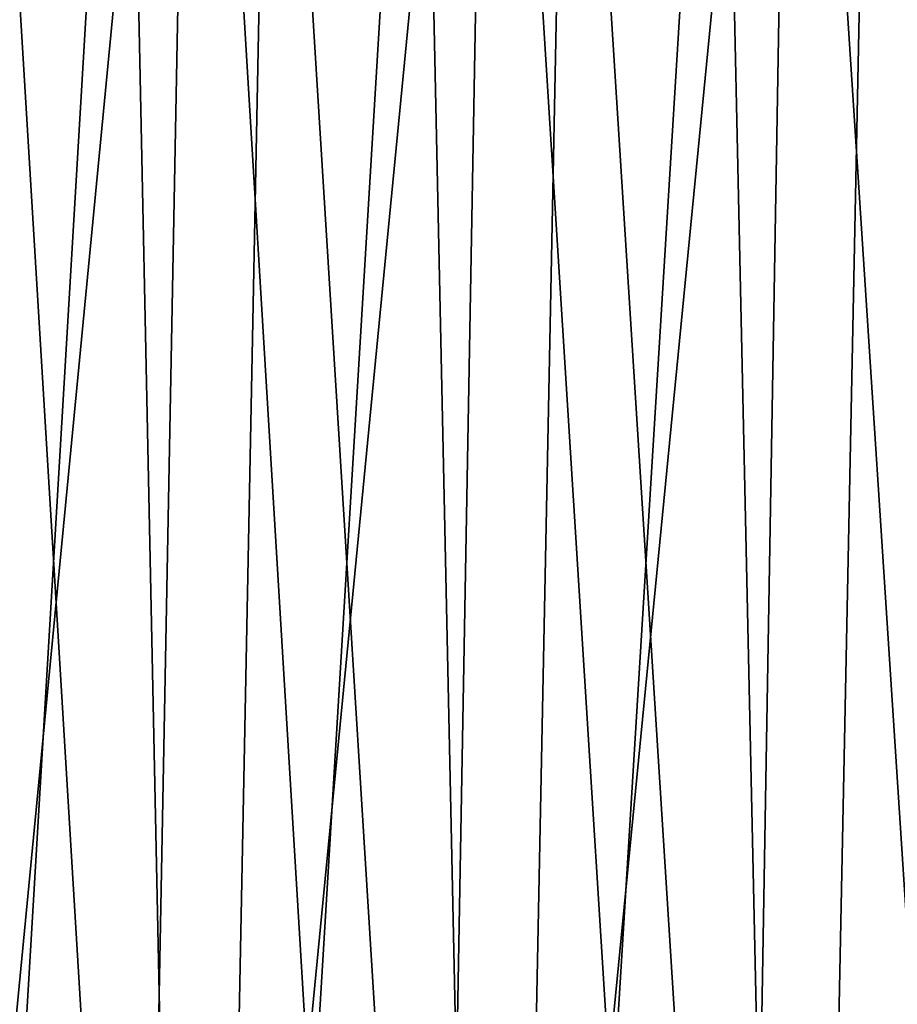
# Model space of a CAD drawing. Header units: millimetres. Extents: x -168 to 168, y -59 to 34.
# Tile 105 of 256: x -92 to -79, y 5 to 20. Entities that reach past the tile are written whole.
import ezdxf

# ---------------------------------------------------------------- set-up
doc = ezdxf.new("R2010")
doc.units = ezdxf.units.MM
doc.header["$LTSCALE"] = 33.374815
for name, color, linetype in [('33', 7, 'CONTINUOUS'), ('34', 7, 'CONTINUOUS'), ('37', 7, 'CONTINUOUS'), ('38', 7, 'CONTINUOUS')]:
    doc.layers.add(name, color=color, linetype=linetype)

msp = doc.modelspace()

# ---------------------------------------------------------------- linework, layer by layer
at = {"layer": '33', "color": 3, "linetype": 'Continuous'}
for points in [[(-94.918, -23.643, 138.563), (-90.606, -23.643, 141.42), (-93.822, 31.879, 136.963), (-94.918, -23.643, 138.563)], [(-93.822, 31.879, 136.963), (-90.606, -23.643, 141.42), (-89.56, 31.879, 139.787), (-93.822, 31.879, 136.963)], [(-90.606, -23.643, 141.42), (-86.208, -23.643, 144.143), (-89.56, 31.879, 139.787), (-90.606, -23.643, 141.42)], [(-89.56, 31.879, 139.787), (-86.208, -23.643, 144.143), (-85.212, 31.879, 142.479), (-89.56, 31.879, 139.787)], [(-86.208, -23.643, 144.143), (-81.728, -23.643, 146.73), (-85.212, 31.879, 142.479), (-86.208, -23.643, 144.143)], [(-85.212, 31.879, 142.479), (-81.728, -23.643, 146.73), (-80.784, 31.879, 145.036), (-85.212, 31.879, 142.479)], [(-81.728, -23.643, 146.73), (-77.171, -23.643, 149.177), (-80.784, 31.879, 145.036), (-81.728, -23.643, 146.73)], [(-80.784, 31.879, 145.036), (-77.171, -23.643, 149.177), (-76.28, 31.879, 147.455), (-80.784, 31.879, 145.036)]]:
    msp.add_3dface(points, dxfattribs=at)
at = {"layer": '34', "color": 3, "linetype": 'Continuous'}
for points in [[(-89.56, 31.879, -139.787), (-94.918, -23.643, -138.563), (-93.822, 31.879, -136.963), (-89.56, 31.879, -139.787)], [(-90.606, -23.643, -141.42), (-94.918, -23.643, -138.563), (-89.56, 31.879, -139.787), (-90.606, -23.643, -141.42)], [(-85.212, 31.879, -142.479), (-90.606, -23.643, -141.42), (-89.56, 31.879, -139.787), (-85.212, 31.879, -142.479)], [(-86.208, -23.643, -144.143), (-90.606, -23.643, -141.42), (-85.212, 31.879, -142.479), (-86.208, -23.643, -144.143)], [(-80.784, 31.879, -145.036), (-86.208, -23.643, -144.143), (-85.212, 31.879, -142.479), (-80.784, 31.879, -145.036)], [(-81.728, -23.643, -146.73), (-86.208, -23.643, -144.143), (-80.784, 31.879, -145.036), (-81.728, -23.643, -146.73)], [(-76.28, 31.879, -147.455), (-81.728, -23.643, -146.73), (-80.784, 31.879, -145.036), (-76.28, 31.879, -147.455)], [(-77.171, -23.643, -149.177), (-81.728, -23.643, -146.73), (-76.28, 31.879, -147.455), (-77.171, -23.643, -149.177)]]:
    msp.add_3dface(points, dxfattribs=at)
at = {"layer": '37', "color": 7, "linetype": 'Continuous', "true_color": 0xf5f5f5}
for points in [[(-93.716, -23.85, -136.809), (-89.459, -23.85, -139.63), (-92.682, 29.289, -135.831), (-93.716, -23.85, -136.809)], [(-92.682, 29.289, -135.831), (-89.459, -23.85, -139.63), (-88.413, 29.289, -138.648), (-92.682, 29.289, -135.831)], [(-89.459, -23.85, -139.63), (-85.117, -23.85, -142.319), (-88.413, 29.289, -138.648), (-89.459, -23.85, -139.63)], [(-88.413, 29.289, -138.648), (-85.117, -23.85, -142.319), (-84.058, 29.289, -141.33), (-88.413, 29.289, -138.648)], [(-85.117, -23.85, -142.319), (-80.693, -23.85, -144.873), (-84.058, 29.289, -141.33), (-85.117, -23.85, -142.319)], [(-84.058, 29.289, -141.33), (-80.693, -23.85, -144.873), (-79.622, 29.289, -143.876), (-84.058, 29.289, -141.33)], [(-80.693, -23.85, -144.873), (-76.194, -23.85, -147.289), (-79.622, 29.289, -143.876), (-80.693, -23.85, -144.873)], [(-79.622, 29.289, -143.876), (-76.194, -23.85, -147.289), (-75.109, 29.289, -146.283), (-79.622, 29.289, -143.876)]]:
    msp.add_3dface(points, dxfattribs=at)
at = {"layer": '38', "color": 7, "linetype": 'Continuous', "true_color": 0xf5f5f5}
for points in [[(-90.558, 29.289, 137.256), (-93.716, -23.85, 136.809), (-94.783, 29.289, 134.373), (-90.558, 29.289, 137.256)], [(-89.459, -23.85, 139.63), (-93.716, -23.85, 136.809), (-90.558, 29.289, 137.256), (-89.459, -23.85, 139.63)], [(-86.246, 29.289, 140.006), (-89.459, -23.85, 139.63), (-90.558, 29.289, 137.256), (-86.246, 29.289, 140.006)], [(-85.117, -23.85, 142.319), (-89.459, -23.85, 139.63), (-86.246, 29.289, 140.006), (-85.117, -23.85, 142.319)], [(-81.85, 29.289, 142.62), (-85.117, -23.85, 142.319), (-86.246, 29.289, 140.006), (-81.85, 29.289, 142.62)], [(-80.693, -23.85, 144.873), (-85.117, -23.85, 142.319), (-81.85, 29.289, 142.62), (-80.693, -23.85, 144.873)], [(-77.375, 29.289, 145.097), (-80.693, -23.85, 144.873), (-81.85, 29.289, 142.62), (-77.375, 29.289, 145.097)], [(-76.194, -23.85, 147.289), (-80.693, -23.85, 144.873), (-77.375, 29.289, 145.097), (-76.194, -23.85, 147.289)]]:
    msp.add_3dface(points, dxfattribs=at)

doc.saveas('drawing.dxf')
